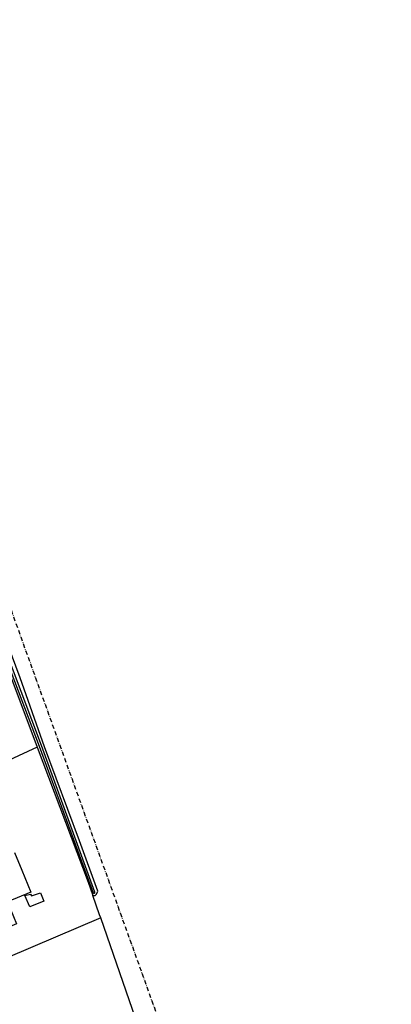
# Model space of a CAD drawing. Extents: x 165936 to 168490, y 440742 to 446306.
# Tile 58 of 78: x 167494 to 167665, y 444247 to 444701. Entities that reach past the tile are written whole.
import ezdxf

# ---------------------------------------------------------------- set-up
doc = ezdxf.new("R2010")
doc.units = 0
doc.header["$LTSCALE"] = 4
doc.linetypes.add('SPOOR', pattern=[0.8, 0.5, -0.15, 0, -0.15])
for name, color, linetype in [('G_BTD', 3, 'CONTINUOUS'), ('G_OTD', 32, 'CONTINUOUS'), ('G_OWT', 6, 'CONTINUOUS'), ('G_PND', 1, 'CONTINUOUS'), ('G_WTD', 5, 'CONTINUOUS'), ('LSPR', 7, 'CONTINUOUS')]:
    doc.layers.add(name, color=color, linetype=linetype)

msp = doc.modelspace()

# ---------------------------------------------------------------- linework, layer by layer
at = {"layer": 'G_BTD', "linetype": 'Continuous', "transparency": 33554687}
msp.add_lwpolyline([(167658.047, 443902.688), (167664.938, 443906.396), (167659.178, 443923.488), (167570.603, 444173.573), (167551.655, 444227.343), (167531.106, 444286.512)], dxfattribs=at)
at = {"layer": 'G_OTD', "linetype": 'Continuous', "transparency": 33554687}
for points in [[(167501.835, 444365.21), (167478.269, 444354.302), (167441.957, 444336.584), (167440.075, 444340.279), (167436.569, 444338.655), (167438.43, 444334.831)], [(167498.771, 444297.443), (167499.292, 444296.615), (167503.32, 444298.001), (167504.905, 444294.18), (167498.4, 444291.535), (167496.14, 444296.739), (167498.771, 444297.443)], [(167531.106, 444286.512), (167530.627, 444287.892), (167527.519, 444296.842)], [(167531.106, 444286.512), (167467.272, 444259.233), (167458.034, 444256.011), (167437.344, 444249.986)]]:
    msp.add_lwpolyline(points, dxfattribs=at)
at = {"layer": 'G_OWT', "linetype": 'Continuous', "transparency": 33554687}
for points in [[(167445.568, 444510.267), (167480.747, 444420.931), (167501.835, 444365.21)], [(167529.213, 444297.449), (167529.779, 444298.808), (167521.284, 444322.022), (167505.202, 444365.334), (167494.023, 444397.08), (167488.531, 444412.094)], [(167501.835, 444365.21), (167525.39, 444302.972), (167527.519, 444296.842)]]:
    msp.add_lwpolyline(points, dxfattribs=at)
msp.add_lwpolyline([(167527.519, 444296.842, 0.4315353), (167529.213, 444297.449)], format="xyb", dxfattribs=at)
at = {"layer": 'G_PND', "linetype": 'Continuous', "transparency": 33554687}
msp.add_lwpolyline([(167491.488, 444316.58), (167494.842, 444308.433), (167498.988, 444298.292), (167488.215, 444293.855), (167492.313, 444283.717), (167481.23, 444279.15), (167475.12, 444276.632), (167471.419, 444285.321), (167465.059, 444282.697), (167458.926, 444296.975), (167465.265, 444299.194), (167463.116, 444304.405)], dxfattribs=at)
at = {"layer": 'G_WTD', "linetype": 'Continuous', "transparency": 33554687}
for points in [[(167447.119, 444512.25), (167502.798, 444365.703), (167527.668, 444298.052)], [(167528.352, 444298.284), (167503.778, 444365.9), (167448.351, 444512.841)]]:
    msp.add_lwpolyline(points, dxfattribs=at)
msp.add_lwpolyline([(167527.668, 444298.052, 1.0752975), (167528.352, 444298.284)], format="xyb", dxfattribs=at)
at = {"layer": 'LSPR', "linetype": 'SPOOR', "transparency": 33554687}
msp.add_lwpolyline([(167565.368, 444218.477), (167549.88, 444261.847), (167481.673, 444451.377), (167458.907, 444514.792), (167440.463, 444566.566), (167409.382, 444653.261), (167358.169, 444795.618), (167355.354, 444803.684), (167346.411, 444828.151), (167286.267, 444995.945)], dxfattribs=at)

doc.saveas('drawing.dxf')
